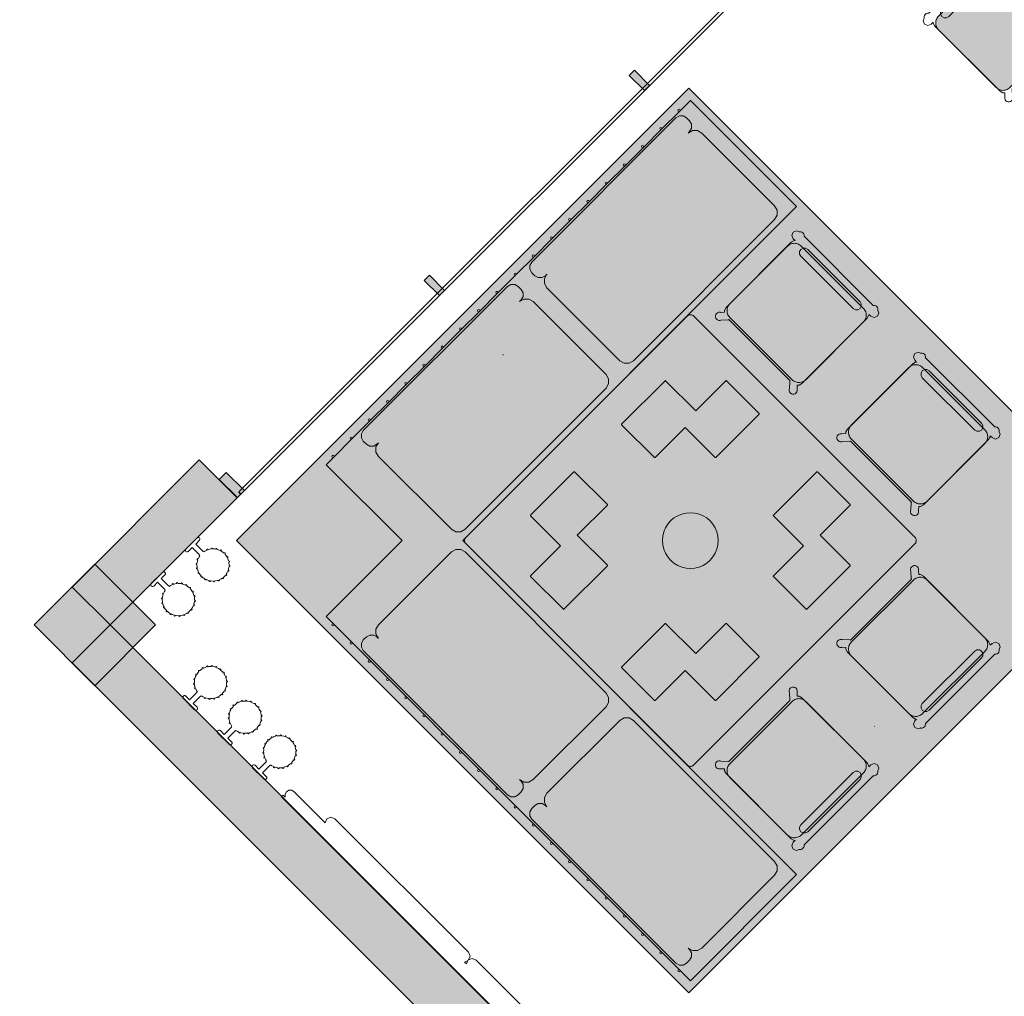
# Model space of a CAD drawing. Extents: x 2172.2 to 2210.6, y 415.3 to 458.1.
# Tile 16 of 27: x 2172.4 to 2177, y 447.8 to 452.3. Entities that reach past the tile are written whole.
import ezdxf

# ---------------------------------------------------------------- set-up
doc = ezdxf.new("R2010")
doc.units = 0
for name, color, linetype, lineweight in [('AYAA_B2_BANQUETTES', 7, 'Continuous', 18), ('AYAA_B2_CHAIRS', 7, 'Continuous', 18), ('AYAA_B2_COLUMNS', 8, 'Continuous', 30), ('AYAA_B2_FINE_DETAIL', 8, 'Continuous', 9), ('AYAA_B2_FLOOR_DECOR', 32, 'Continuous', 9), ('AYAA_B2_GLAZING', 4, 'Continuous', 13), ('AYAA_B2_TABLES', 7, 'Continuous', 18), ('AYAA_B2_WALL_DECOR', 32, 'Continuous', 13), ('AYAA_B2_WALL_LIGHTS', 32, 'Continuous', 13), ('AYAA_B2_WALLS', 7, 'Continuous', 30)]:
    doc.layers.add(name, color=color, linetype=linetype, lineweight=lineweight)

# ---------------------------------------------------------------- blocks, each defined once
blk = doc.blocks.new('AYAA_B2_ARCHITECTURE')
at = {"layer": 'AYAA_B2_COLUMNS', "true_color": 0xc2b092}
blk.add_hatch(color=256, dxfattribs=at).paths.add_polyline_path([(-17.257515, 15.798936), (-16.974674, 15.516096), (-17.257515, 15.233257), (-17.540321, 15.51613)])
at = {"layer": 'AYAA_B2_WALLS', "true_color": 0xe4e1d8}
for points in [[(-14.768146, 18.076176), (-14.744103, 18.100218), (-14.673393, 18.029507), (-14.697434, 18.005465)], [(-15.722739, 17.121582), (-15.698698, 17.145624), (-15.627987, 17.074913), (-15.652029, 17.050871)], [(-17.186804, 15.516096), (-17.363581, 15.692873), (-16.771379, 16.285074), (-16.594603, 16.108297)], [(-16.678041, 16.194565), (-16.645514, 16.227093), (-16.560661, 16.142239), (-16.593187, 16.109713)], [(-17.430969, 6.977996), (-17.607746, 7.154773), (-13.39339, 11.369129), (-17.363581, 15.33932), (-17.186804, 15.516096), (-13.039837, 11.369129)]]:
    blk.add_hatch(color=256, dxfattribs=at).paths.add_polyline_path(points)
at = {"layer": 'AYAA_B2_COLUMNS', "linetype": 'Continuous', "lineweight": -2}
blk.add_lwpolyline([(-17.257515, 15.798936), (-16.974674, 15.516096), (-17.257515, 15.233257), (-17.540321, 15.51613)], close=True, dxfattribs=at)
at = {"layer": 'AYAA_B2_GLAZING', "linetype": 'Continuous', "lineweight": -2}
blk.add_lwpolyline([(-13.837099, 18.887014), (-13.826492, 18.876408), (-16.576925, 16.125977), (-16.58753, 16.136581)], close=True, dxfattribs=at)
at = {"layer": 'AYAA_B2_WALLS', "linetype": 'Continuous', "lineweight": -2}
for points in [[(-14.768146, 18.076176), (-14.744103, 18.100218), (-14.673393, 18.029507), (-14.697434, 18.005465)], [(-15.722739, 17.121582), (-15.698698, 17.145624), (-15.627987, 17.074913), (-15.652029, 17.050871)], [(-17.186804, 15.516096), (-17.363581, 15.692873), (-16.771379, 16.285074), (-16.594603, 16.108297)], [(-16.678041, 16.194565), (-16.645514, 16.227093), (-16.560661, 16.142239), (-16.593187, 16.109713)], [(-17.430969, 6.977996), (-17.607746, 7.154773), (-13.39339, 11.369129), (-17.363581, 15.33932), (-17.186804, 15.516096), (-13.039837, 11.369129)]]:
    blk.add_lwpolyline(points, close=True, dxfattribs=at)
blk = doc.blocks.new('AYAA_B2_FLOOR_DECOR_09')
at = {"true_color": 0xe6decc}
h = blk.add_hatch(color=256, dxfattribs=at)
h.paths.add_polyline_path([(-1.495, 1.485), (1.485, 1.485), (1.485, -1.495), (-1.495, -1.495)])
h.paths.add_polyline_path([(-1.2566, 1.2168), (-1.2566, 1.1572), (-0.119686, 1.1572), (-1.281886, -0.005), (-0.119686, -1.1672), (-1.2566, -1.1672), (-1.2566, -1.2268), (-0.060086, -1.2268), (-0.005, -1.281886), (0.050086, -1.2268), (1.2466, -1.2268), (1.2466, -1.1672), (0.109686, -1.1672), (1.271886, -0.005), (0.109686, 1.1572), (1.2466, 1.1572), (1.2466, 1.2168), (0.050086, 1.2168), (-0.005, 1.271886), (-0.060086, 1.2168)], flags=0)
at = {"true_color": 0x3d3b33}
for points in [[(-0.005, 1.271886), (0.050086, 1.2168), (-0.000486, 1.2168), (-0.005, 1.221314), (-0.009514, 1.2168), (-0.060086, 1.2168)], [(-1.281886, -0.005), (-0.119686, 1.1572), (-0.069114, 1.1572), (-1.231314, -0.005), (-0.069114, -1.1672), (-0.119686, -1.1672)], [(0.109686, 1.1572), (1.271886, -0.005), (0.109686, -1.1672), (0.059114, -1.1672), (1.221314, -0.005), (0.059114, 1.1572)], [(-0.009514, -1.2268), (-0.005, -1.231314), (-0.000486, -1.2268), (0.050086, -1.2268), (-0.005, -1.281886), (-0.060086, -1.2268)]]:
    blk.add_hatch(color=256, dxfattribs=at).paths.add_polyline_path(points)
at = {"true_color": 0xa16b4f}
for points in [[(1.2466, 1.2168), (1.2466, 1.1572), (-1.2566, 1.1572), (-1.2566, 1.2168)], [(-1.2566, -1.1672), (1.2466, -1.1672), (1.2466, -1.2268), (-1.2566, -1.2268)]]:
    blk.add_hatch(color=256, dxfattribs=at).paths.add_polyline_path(points)
at = {"true_color": 0xe6decc}
for points in [[(-0.005, 1.221314), (-0.000486, 1.2168), (-0.009514, 1.2168)], [(0.297514, -0.005), (-0.005, -0.307514), (-0.307514, -0.005), (-0.005, 0.297514)], [(-0.009514, -1.2268), (-0.000486, -1.2268), (-0.005, -1.231314)]]:
    blk.add_hatch(color=256, dxfattribs=at).paths.add_polyline_path(points)
h = blk.add_hatch(color=256, dxfattribs=at)
h.paths.add_polyline_path([(0.059114, 1.1572), (1.221314, -0.005), (0.059114, -1.1672), (-0.069114, -1.1672), (-1.231314, -0.005), (-0.069114, 1.1572)])
h.paths.add_polyline_path([(-0.005, -1.013686), (1.003686, -0.005), (-0.005, 1.003686), (-1.013686, -0.005)], flags=0)
at = {"true_color": 0xa16b4f}
h = blk.add_hatch(color=256, dxfattribs=at)
h.paths.add_polyline_path([(1.003686, -0.005), (-0.005, -1.013686), (-1.013686, -0.005), (-0.005, 1.003686)])
h.paths.add_polyline_path([(-0.005, -0.963114), (0.953114, -0.005), (-0.005, 0.953114), (-0.963114, -0.005)], flags=0)
at = {"true_color": 0xe6decc}
h = blk.add_hatch(color=256, dxfattribs=at)
h.paths.add_polyline_path([(-0.005, 0.953114), (0.953114, -0.005), (-0.005, -0.963114), (-0.963114, -0.005)])
h.paths.add_polyline_path([(-0.005, -0.715686), (0.705686, -0.005), (-0.005, 0.705686), (-0.715686, -0.005)], flags=0)
at = {"true_color": 0x3d3b33}
h = blk.add_hatch(color=256, dxfattribs=at)
h.paths.add_polyline_path([(-0.005, 0.705686), (0.705686, -0.005), (-0.005, -0.715686), (-0.715686, -0.005)])
h.paths.add_polyline_path([(-0.005, -0.665114), (0.655114, -0.005), (-0.005, 0.655114), (-0.665114, -0.005)], flags=0)
at = {"true_color": 0xe6decc}
h = blk.add_hatch(color=256, dxfattribs=at)
h.paths.add_polyline_path([(-0.665114, -0.005), (-0.005, 0.655114), (0.655114, -0.005), (-0.005, -0.665114)])
h.paths.add_polyline_path([(0.348086, -0.005), (-0.005, 0.348086), (-0.358086, -0.005), (-0.005, -0.358086)], flags=0)
at = {"true_color": 0x757d5e}
h = blk.add_hatch(color=256, dxfattribs=at)
h.paths.add_polyline_path([(-0.358086, -0.005), (-0.005, 0.348086), (0.348086, -0.005), (-0.005, -0.358086)])
h.paths.add_polyline_path([(0.297514, -0.005), (-0.005, 0.297514), (-0.307514, -0.005), (-0.005, -0.307514)], flags=0)
at = {"color": 0, "linetype": 'Continuous', "lineweight": -2}
blk.add_lwpolyline([(1.485, -1.495), (-1.495, -1.495), (-1.495, 1.485), (1.485, 1.485)], close=True, dxfattribs=at)
blk = doc.blocks.new('AYAA_B2_L_CORNER_BANQUETTE')
at = {"true_color": 0xe8ddc8}
for points in [[(-0.825, 1.38), (-0.80253, 1.373988), (-0.786012, 1.357471), (-0.78, 1.335), (-0.78, 0.405), (-0.786012, 0.38253), (-0.802529, 0.366012), (-0.825, 0.36), (-1.305, 0.36), (-1.327471, 0.366012), (-1.343988, 0.38253), (-1.35, 0.405), (-1.35, 1.335), (-1.343988, 1.357471), (-1.327471, 1.373988), (-1.305, 1.38)], [(-0.825, 0.27), (-0.80253, 0.263988), (-0.786012, 0.24747), (-0.78, 0.225), (-0.78, -0.705), (-0.786012, -0.72747), (-0.802529, -0.743988), (-0.825, -0.75), (-1.305, -0.75), (-1.327471, -0.743988), (-1.343988, -0.72747), (-1.35, -0.705), (-1.35, 0.225), (-1.343988, 0.24747), (-1.327471, 0.263988), (-1.305, 0.27)], [(-0.72747, -0.786012), (-0.705, -0.78), (0.225, -0.78), (0.24747, -0.786012), (0.263988, -0.80253), (0.27, -0.825), (0.27, -1.305), (0.263988, -1.327471), (0.24747, -1.343988), (0.225, -1.35), (-0.705, -1.35), (-0.72747, -1.343988), (-0.743988, -1.327471), (-0.75, -1.305), (-0.75, -0.825), (-0.743988, -0.802529)], [(0.405, -0.78), (1.335, -0.78), (1.357471, -0.786012), (1.373988, -0.80253), (1.38, -0.825), (1.38, -1.305), (1.373988, -1.327471), (1.357471, -1.343988), (1.335, -1.35), (0.405, -1.35), (0.38253, -1.343988), (0.366012, -1.327471), (0.36, -1.305), (0.36, -0.825), (0.366012, -0.802529), (0.38253, -0.786012)]]:
    blk.add_hatch(color=256, dxfattribs=at).paths.add_polyline_path(points)
at = {"color": 0, "linetype": 'Continuous', "lineweight": -2}
for points in [[(-1.45, -0.9), (-1.45, -0.75), (-1.45, -0.66), (-1.45, -0.54), (-1.45, -0.42), (-1.45, -0.3), (-1.45, -0.18), (-1.45, -0.06), (-1.45, 0.06), (-1.45, 0.18), (-1.45, 0.3), (-1.45, 0.42), (-1.45, 0.54), (-1.45, 0.66), (-1.45, 0.78), (-1.45, 0.9), (-1.45, 1.02), (-1.45, 1.14), (-1.45, 1.26), (-1.45, 1.38), (-1.45, 1.45), (-0.75, 1.45), (-0.75, -0.75), (1.45, -0.75), (1.45, -1.45), (1.435, -1.45), (1.38, -1.45), (1.26, -1.45), (1.14, -1.45), (1.02, -1.45), (0.9, -1.45), (0.78, -1.45), (0.66, -1.45), (0.54, -1.45), (0.42, -1.45), (0.3, -1.45), (0.18, -1.45), (0.06, -1.45), (-0.06, -1.45), (-0.18, -1.45), (-0.3, -1.45), (-0.42, -1.45), (-0.54, -1.45), (-0.66, -1.45), (-0.75, -1.45), (-0.78, -1.45), (-0.9, -1.45), (-0.95, -1.45), (-0.95, -0.95), (-1.45, -0.95), (-1.45, -0.935)], [(-1.45, 1.38), (-1.451465, 1.376464), (-1.455, 1.375), (-1.458536, 1.376464), (-1.46, 1.38), (-1.458536, 1.383536), (-1.455, 1.385), (-1.451465, 1.383536)], [(-1.44, 1.345), (-1.435324, 1.362477), (-1.422477, 1.375324), (-1.405, 1.38), (-1.385, 1.38), (-1.367523, 1.375324), (-1.354676, 1.362477), (-1.35, 1.345), (-1.35, 1.335), (-1.343988, 1.357471), (-1.327471, 1.373988), (-1.305, 1.38), (-0.825, 1.38), (-0.80253, 1.373988), (-0.786012, 1.357471), (-0.78, 1.335), (-0.78, 0.405), (-0.786012, 0.38253), (-0.802529, 0.366012), (-0.825, 0.36), (-1.305, 0.36), (-1.327471, 0.366012), (-1.343988, 0.38253), (-1.35, 0.405), (-1.35, 0.395), (-1.354676, 0.377523), (-1.367523, 0.364676), (-1.385, 0.36), (-1.405, 0.36), (-1.422477, 0.364676), (-1.435324, 0.377523), (-1.44, 0.395)], [(-1.45, 1.26), (-1.451465, 1.256464), (-1.455, 1.255), (-1.458536, 1.256464), (-1.46, 1.26), (-1.458536, 1.263535), (-1.455, 1.265), (-1.451465, 1.263535)], [(-1.45, 1.14), (-1.451465, 1.136464), (-1.455, 1.135), (-1.458536, 1.136464), (-1.46, 1.14), (-1.458536, 1.143535), (-1.455, 1.145), (-1.451465, 1.143535)], [(-1.45, 1.02), (-1.451465, 1.016464), (-1.455, 1.015), (-1.458536, 1.016464), (-1.46, 1.02), (-1.458536, 1.023535), (-1.455, 1.025), (-1.451465, 1.023535)], [(-1.45, 0.9), (-1.451465, 0.896464), (-1.455, 0.895), (-1.458536, 0.896464), (-1.46, 0.9), (-1.458536, 0.903535), (-1.455, 0.905), (-1.451465, 0.903535)], [(-1.45, 0.78), (-1.451465, 0.776464), (-1.455, 0.775), (-1.458536, 0.776464), (-1.46, 0.78), (-1.458536, 0.783535), (-1.455, 0.785), (-1.451465, 0.783535)], [(-1.45, 0.66), (-1.451465, 0.656465), (-1.455, 0.655), (-1.458536, 0.656465), (-1.46, 0.66), (-1.458536, 0.663536), (-1.455, 0.665), (-1.451465, 0.663536)], [(-1.45, 0.54), (-1.451465, 0.536465), (-1.455, 0.535), (-1.458536, 0.536465), (-1.46, 0.54), (-1.458536, 0.543536), (-1.455, 0.545), (-1.451465, 0.543536)], [(-1.45, 0.42), (-1.451465, 0.416464), (-1.455, 0.415), (-1.458536, 0.416464), (-1.46, 0.42), (-1.458536, 0.423536), (-1.455, 0.425), (-1.451465, 0.423536)], [(-1.45, 0.3), (-1.451465, 0.296464), (-1.455, 0.295), (-1.458536, 0.296464), (-1.46, 0.3), (-1.458536, 0.303536), (-1.455, 0.305), (-1.451465, 0.303536)], [(-1.367523, 0.265324), (-1.354676, 0.252477), (-1.35, 0.235), (-1.35, 0.225), (-1.343988, 0.24747), (-1.327471, 0.263988), (-1.305, 0.27), (-0.825, 0.27), (-0.80253, 0.263988), (-0.786012, 0.24747), (-0.78, 0.225), (-0.78, -0.705), (-0.786012, -0.72747), (-0.802529, -0.743988), (-0.825, -0.75), (-1.305, -0.75), (-1.327471, -0.743988), (-1.343988, -0.72747), (-1.35, -0.705), (-1.35, -0.715), (-1.354676, -0.732477), (-1.367523, -0.745324), (-1.385, -0.75), (-1.405, -0.75), (-1.422477, -0.745324), (-1.435324, -0.732477), (-1.44, -0.715), (-1.44, 0.235), (-1.435324, 0.252477), (-1.422477, 0.265324), (-1.405, 0.27), (-1.385, 0.27)], [(-1.45, 0.18), (-1.451465, 0.176464), (-1.455, 0.175), (-1.458536, 0.176464), (-1.46, 0.18), (-1.458536, 0.183536), (-1.455, 0.185), (-1.451465, 0.183536)], [(-1.45, 0.06), (-1.451465, 0.056464), (-1.455, 0.055), (-1.458536, 0.056464), (-1.46, 0.06), (-1.458536, 0.063536), (-1.455, 0.065), (-1.451465, 0.063536)], [(-1.45, -0.06), (-1.451465, -0.063536), (-1.455, -0.065), (-1.458536, -0.063536), (-1.46, -0.06), (-1.458536, -0.056464), (-1.455, -0.055), (-1.451465, -0.056464)], [(-1.45, -0.18), (-1.451465, -0.183536), (-1.455, -0.185), (-1.458536, -0.183536), (-1.46, -0.18), (-1.458536, -0.176464), (-1.455, -0.175), (-1.451465, -0.176464)], [(-1.45, -0.3), (-1.451465, -0.303536), (-1.455, -0.305), (-1.458536, -0.303536), (-1.46, -0.3), (-1.458536, -0.296464), (-1.455, -0.295), (-1.451465, -0.296464)], [(-1.45, -0.42), (-1.451465, -0.423536), (-1.455, -0.425), (-1.458536, -0.423536), (-1.46, -0.42), (-1.458536, -0.416464), (-1.455, -0.415), (-1.451465, -0.416464)], [(-1.45, -0.54), (-1.451465, -0.543536), (-1.455, -0.545), (-1.458536, -0.543536), (-1.46, -0.54), (-1.458536, -0.536465), (-1.455, -0.535), (-1.451465, -0.536465)], [(-1.45, -0.66), (-1.451465, -0.663536), (-1.455, -0.665), (-1.458536, -0.663536), (-1.46, -0.66), (-1.458536, -0.656465), (-1.455, -0.655), (-1.451465, -0.656465)], [(-1.458536, -0.783535), (-1.46, -0.78), (-1.458536, -0.776464), (-1.455, -0.775), (-1.451465, -0.776464), (-1.45, -0.78), (-1.451465, -0.783535), (-1.455, -0.785)], [(-0.745324, -1.367523), (-0.732477, -1.354676), (-0.715, -1.35), (-0.705, -1.35), (-0.72747, -1.343988), (-0.743988, -1.327471), (-0.75, -1.305), (-0.75, -0.825), (-0.743988, -0.802529), (-0.72747, -0.786012), (-0.705, -0.78), (0.225, -0.78), (0.24747, -0.786012), (0.263988, -0.80253), (0.27, -0.825), (0.27, -1.305), (0.263988, -1.327471), (0.24747, -1.343988), (0.225, -1.35), (0.235, -1.35), (0.252477, -1.354676), (0.265324, -1.367523), (0.27, -1.385), (0.27, -1.405), (0.265324, -1.422477), (0.252477, -1.435324), (0.235, -1.44), (-0.715, -1.44), (-0.732477, -1.435324), (-0.745324, -1.422477), (-0.75, -1.405), (-0.75, -1.385)], [(0.377523, -1.354676), (0.395, -1.35), (0.405, -1.35), (0.38253, -1.343988), (0.366012, -1.327471), (0.36, -1.305), (0.36, -0.825), (0.366012, -0.802529), (0.38253, -0.786012), (0.405, -0.78), (1.335, -0.78), (1.357471, -0.786012), (1.373988, -0.80253), (1.38, -0.825), (1.38, -1.305), (1.373988, -1.327471), (1.357471, -1.343988), (1.335, -1.35), (1.345, -1.35), (1.362477, -1.354676), (1.375324, -1.367523), (1.38, -1.385), (1.38, -1.405), (1.375324, -1.422477), (1.362477, -1.435324), (1.345, -1.44), (0.395, -1.44), (0.377523, -1.435324), (0.364676, -1.422477), (0.36, -1.405), (0.36, -1.385), (0.364676, -1.367523)], [(-1.45, -0.9), (-1.451465, -0.903535), (-1.455, -0.905), (-1.458536, -0.903535), (-1.46, -0.9), (-1.458536, -0.896464), (-1.455, -0.895), (-1.451465, -0.896464)], [(-0.9, -1.45), (-0.896464, -1.451465), (-0.895, -1.455), (-0.896464, -1.458536), (-0.9, -1.46), (-0.903535, -1.458536), (-0.905, -1.455), (-0.903535, -1.451465)], [(-0.78, -1.45), (-0.776464, -1.451465), (-0.775, -1.455), (-0.776464, -1.458536), (-0.78, -1.46), (-0.783535, -1.458536), (-0.785, -1.455), (-0.783535, -1.451465)], [(-0.66, -1.45), (-0.656465, -1.451465), (-0.655, -1.455), (-0.656465, -1.458536), (-0.66, -1.46), (-0.663536, -1.458536), (-0.665, -1.455), (-0.663536, -1.451465)], [(-0.54, -1.45), (-0.536465, -1.451465), (-0.535, -1.455), (-0.536465, -1.458536), (-0.54, -1.46), (-0.543536, -1.458536), (-0.545, -1.455), (-0.543536, -1.451465)], [(-0.42, -1.45), (-0.416464, -1.451465), (-0.415, -1.455), (-0.416464, -1.458536), (-0.42, -1.46), (-0.423536, -1.458536), (-0.425, -1.455), (-0.423536, -1.451465)], [(-0.3, -1.45), (-0.296464, -1.451465), (-0.295, -1.455), (-0.296464, -1.458536), (-0.3, -1.46), (-0.303536, -1.458536), (-0.305, -1.455), (-0.303536, -1.451465)], [(-0.18, -1.45), (-0.176464, -1.451465), (-0.175, -1.455), (-0.176464, -1.458536), (-0.18, -1.46), (-0.183536, -1.458536), (-0.185, -1.455), (-0.183536, -1.451465)], [(-0.06, -1.45), (-0.056464, -1.451465), (-0.055, -1.455), (-0.056464, -1.458536), (-0.06, -1.46), (-0.063536, -1.458536), (-0.065, -1.455), (-0.063536, -1.451465)], [(0.06, -1.45), (0.063536, -1.451465), (0.065, -1.455), (0.063536, -1.458536), (0.06, -1.46), (0.056464, -1.458536), (0.055, -1.455), (0.056464, -1.451465)], [(0.18, -1.45), (0.183536, -1.451465), (0.185, -1.455), (0.183536, -1.458536), (0.18, -1.46), (0.176464, -1.458536), (0.175, -1.455), (0.176464, -1.451465)], [(0.3, -1.45), (0.303536, -1.451465), (0.305, -1.455), (0.303536, -1.458536), (0.3, -1.46), (0.296464, -1.458536), (0.295, -1.455), (0.296464, -1.451465)], [(0.42, -1.45), (0.423536, -1.451465), (0.425, -1.455), (0.423536, -1.458536), (0.42, -1.46), (0.416464, -1.458536), (0.415, -1.455), (0.416464, -1.451465)], [(0.54, -1.45), (0.543536, -1.451465), (0.545, -1.455), (0.543536, -1.458536), (0.54, -1.46), (0.536465, -1.458536), (0.535, -1.455), (0.536465, -1.451465)], [(0.66, -1.45), (0.663536, -1.451465), (0.665, -1.455), (0.663536, -1.458536), (0.66, -1.46), (0.656465, -1.458536), (0.655, -1.455), (0.656465, -1.451465)], [(0.78, -1.45), (0.783535, -1.451465), (0.785, -1.455), (0.783535, -1.458536), (0.78, -1.46), (0.776464, -1.458536), (0.775, -1.455), (0.776464, -1.451465)], [(0.9, -1.45), (0.903535, -1.451465), (0.905, -1.455), (0.903535, -1.458536), (0.9, -1.46), (0.896464, -1.458536), (0.895, -1.455), (0.896464, -1.451465)], [(1.02, -1.45), (1.023535, -1.451465), (1.025, -1.455), (1.023535, -1.458536), (1.02, -1.46), (1.016464, -1.458536), (1.015, -1.455), (1.016464, -1.451465)], [(1.14, -1.45), (1.143535, -1.451465), (1.145, -1.455), (1.143535, -1.458536), (1.14, -1.46), (1.136464, -1.458536), (1.135, -1.455), (1.136464, -1.451465)], [(1.26, -1.45), (1.263535, -1.451465), (1.265, -1.455), (1.263535, -1.458536), (1.26, -1.46), (1.256464, -1.458536), (1.255, -1.455), (1.256464, -1.451465)], [(1.38, -1.45), (1.383536, -1.451465), (1.385, -1.455), (1.383536, -1.458536), (1.38, -1.46), (1.376464, -1.458536), (1.375, -1.455), (1.376464, -1.451465)]]:
    blk.add_lwpolyline(points, close=True, dxfattribs=at)
blk = doc.blocks.new('AYAA_B2_L_CORNER_TABLE')
at = {"true_color": 0xefe8d6}
blk.add_hatch(color=256, dxfattribs=at).paths.add_polyline_path([(-0.744142, -0.744142), (-0.745867, -0.742175), (-0.747321, -0.74), (-0.748478, -0.737654), (-0.749319, -0.735176), (-0.749829, -0.732611), (-0.75, -0.73), (-0.75, 0.73), (-0.749829, 0.732611), (-0.749319, 0.735176), (-0.748478, 0.737654), (-0.747321, 0.74), (-0.745867, 0.742175), (-0.744142, 0.744142), (-0.742175, 0.745867), (-0.74, 0.747321), (-0.737654, 0.748478), (-0.735176, 0.749319), (-0.732611, 0.749829), (-0.73, 0.75), (0.73, 0.75), (0.732611, 0.749829), (0.735176, 0.749319), (0.737654, 0.748478), (0.74, 0.747321), (0.742175, 0.745867), (0.744142, 0.744142), (0.745867, 0.742175), (0.747321, 0.74), (0.748478, 0.737654), (0.749319, 0.735176), (0.749829, 0.732611), (0.75, 0.73), (0.75, -0.73), (0.749829, -0.732611), (0.749319, -0.735176), (0.748478, -0.737654), (0.747321, -0.74), (0.745867, -0.742175), (0.744142, -0.744142), (0.742175, -0.745867), (0.74, -0.747321), (0.737654, -0.748478), (0.735176, -0.749319), (0.732611, -0.749829), (0.73, -0.75), (-0.73, -0.75), (-0.732611, -0.749829), (-0.735176, -0.749319), (-0.737654, -0.748478), (-0.74, -0.747321), (-0.742175, -0.745867)])
at = {"color": 0, "linetype": 'Continuous', "lineweight": -2}
blk.add_lwpolyline([(-0.75, 0.73), (-0.749829, 0.732611), (-0.749319, 0.735176), (-0.748478, 0.737654), (-0.747321, 0.74), (-0.745867, 0.742175), (-0.744142, 0.744142), (-0.742175, 0.745867), (-0.74, 0.747321), (-0.737654, 0.748478), (-0.735176, 0.749319), (-0.732611, 0.749829), (-0.73, 0.75), (0.73, 0.75), (0.732611, 0.749829), (0.735176, 0.749319), (0.737654, 0.748478), (0.74, 0.747321), (0.742175, 0.745867), (0.744142, 0.744142), (0.745867, 0.742175), (0.747321, 0.74), (0.748478, 0.737654), (0.749319, 0.735176), (0.749829, 0.732611), (0.75, 0.73), (0.75, -0.73), (0.749829, -0.732611), (0.749319, -0.735176), (0.748478, -0.737654), (0.747321, -0.74), (0.745867, -0.742175), (0.744142, -0.744142), (0.742175, -0.745867), (0.74, -0.747321), (0.737654, -0.748478), (0.735176, -0.749319), (0.732611, -0.749829), (0.73, -0.75), (-0.73, -0.75), (-0.732611, -0.749829), (-0.735176, -0.749319), (-0.737654, -0.748478), (-0.74, -0.747321), (-0.742175, -0.745867), (-0.744142, -0.744142), (-0.745867, -0.742175), (-0.747321, -0.74), (-0.748478, -0.737654), (-0.749319, -0.735176), (-0.749829, -0.732611), (-0.75, -0.73)], close=True, dxfattribs=at)
at = {"layer": 'AYAA_B2_FINE_DETAIL', "linetype": 'Continuous', "lineweight": -2}
for points in [[(-0.643, 0.41), (-0.445, 0.41), (-0.445, 0.608), (-0.444733, 0.608999), (-0.443999, 0.609733), (-0.443, 0.61), (-0.157, 0.61), (-0.156001, 0.609733), (-0.155267, 0.608999), (-0.155, 0.608), (-0.155, 0.392), (-0.155267, 0.391001), (-0.156001, 0.390267), (-0.157, 0.39), (-0.355, 0.39), (-0.355, 0.192), (-0.355267, 0.191001), (-0.356001, 0.190267), (-0.357, 0.19), (-0.643, 0.19), (-0.643999, 0.190267), (-0.644733, 0.191001), (-0.645, 0.192), (-0.645, 0.408), (-0.644733, 0.408999), (-0.643999, 0.409733)], [(0.443, 0.61), (0.443999, 0.609733), (0.444733, 0.608999), (0.445, 0.608), (0.445, 0.41), (0.643, 0.41), (0.643999, 0.409733), (0.644733, 0.408999), (0.645, 0.408), (0.645, 0.192), (0.644733, 0.191001), (0.643999, 0.190267), (0.643, 0.19), (0.357, 0.19), (0.356001, 0.190267), (0.355267, 0.191001), (0.355, 0.192), (0.355, 0.39), (0.157, 0.39), (0.156001, 0.390267), (0.155267, 0.391001), (0.155, 0.392), (0.155, 0.608), (0.155267, 0.608999), (0.156001, 0.609733), (0.157, 0.61)], [(-0.123637, 0.040172), (-0.115831, 0.059019), (-0.105172, 0.076412), (-0.091924, 0.091924), (-0.076412, 0.105172), (-0.059019, 0.115831), (-0.040172, 0.123637), (-0.020336, 0.128399), (0, 0.13), (0.020336, 0.128399), (0.040172, 0.123637), (0.059019, 0.115831), (0.076412, 0.105172), (0.091924, 0.091924), (0.105172, 0.076412), (0.115831, 0.059019), (0.123637, 0.040172), (0.128399, 0.020336), (0.13, 0), (0.128399, -0.020336), (0.123637, -0.040172), (0.115831, -0.059019), (0.105172, -0.076412), (0.091924, -0.091924), (0.076412, -0.105172), (0.059019, -0.115831), (0.040172, -0.123637), (0.020336, -0.128399), (0, -0.13), (-0.020336, -0.128399), (-0.040172, -0.123637), (-0.059019, -0.115831), (-0.076412, -0.105172), (-0.091924, -0.091924), (-0.105172, -0.076412), (-0.115831, -0.059019), (-0.123637, -0.040172), (-0.128399, -0.020336), (-0.13, 0), (-0.128399, 0.020336)], [(-0.356001, -0.190267), (-0.355267, -0.191001), (-0.355, -0.192), (-0.355, -0.39), (-0.157, -0.39), (-0.156001, -0.390267), (-0.155267, -0.391001), (-0.155, -0.392), (-0.155, -0.608), (-0.155267, -0.608999), (-0.156001, -0.609733), (-0.157, -0.61), (-0.443, -0.61), (-0.443999, -0.609733), (-0.444733, -0.608999), (-0.445, -0.608), (-0.445, -0.41), (-0.643, -0.41), (-0.643999, -0.409733), (-0.644733, -0.408999), (-0.645, -0.408), (-0.645, -0.192), (-0.644733, -0.191001), (-0.643999, -0.190267), (-0.643, -0.19), (-0.357, -0.19)], [(0.155267, -0.391001), (0.156001, -0.390267), (0.157, -0.39), (0.355, -0.39), (0.355, -0.192), (0.355267, -0.191001), (0.356001, -0.190267), (0.357, -0.19), (0.643, -0.19), (0.643999, -0.190267), (0.644733, -0.191001), (0.645, -0.192), (0.645, -0.408), (0.644733, -0.408999), (0.643999, -0.409733), (0.643, -0.41), (0.445, -0.41), (0.445, -0.608), (0.444733, -0.608999), (0.443999, -0.609733), (0.443, -0.61), (0.157, -0.61), (0.156001, -0.609733), (0.155267, -0.608999), (0.155, -0.608), (0.155, -0.392)]]:
    blk.add_lwpolyline(points, close=True, dxfattribs=at)
blk = doc.blocks.new('AYAA_B2_CHAIR_IVORY')
at = {"true_color": 0xeee6d3}
blk.add_hatch(color=256, dxfattribs=at).paths.add_polyline_path([(-0.247475, -0.204863), (-0.248872, -0.200013), (-0.249717, -0.195038), (-0.25, -0.19), (-0.25, 0.19), (-0.249717, 0.195038), (-0.248872, 0.200013), (-0.247475, 0.204863), (-0.245544, 0.209525), (-0.243103, 0.213941), (-0.240182, 0.218057), (-0.23682, 0.22182), (-0.233057, 0.225182), (-0.228941, 0.228103), (-0.224525, 0.230544), (-0.219863, 0.232475), (-0.215013, 0.233872), (-0.210038, 0.234717), (-0.205, 0.235), (0.205, 0.235), (0.210038, 0.234717), (0.215013, 0.233872), (0.219863, 0.232475), (0.224525, 0.230544), (0.228941, 0.228103), (0.233057, 0.225182), (0.23682, 0.22182), (0.240182, 0.218057), (0.243103, 0.213941), (0.245544, 0.209525), (0.247475, 0.204863), (0.248872, 0.200013), (0.249717, 0.195038), (0.25, 0.19), (0.25, -0.19), (0.249717, -0.195038), (0.248872, -0.200013), (0.247475, -0.204863), (0.245544, -0.209525), (0.243103, -0.213941), (0.240182, -0.218057), (0.23682, -0.22182), (0.233057, -0.225182), (0.228941, -0.228103), (0.224525, -0.230544), (0.219863, -0.232475), (0.215013, -0.233872), (0.210038, -0.234717), (0.205, -0.235), (-0.205, -0.235), (-0.210038, -0.234717), (-0.215013, -0.233872), (-0.219863, -0.232475), (-0.224525, -0.230544), (-0.228941, -0.228103), (-0.233057, -0.225182), (-0.23682, -0.22182), (-0.240182, -0.218057), (-0.243103, -0.213941), (-0.245544, -0.209525)])
at = {"color": 0, "linetype": 'Continuous', "lineweight": -2}
for points in [[(-0.255, -0.233), (-0.242972, -0.233), (-0.245992, -0.22998), (-0.25, -0.215), (-0.25, 0.215), (-0.245992, 0.22998), (-0.240149, 0.235823), (-0.252556, 0.249383), (-0.254118, 0.250179), (-0.258321, 0.254382), (-0.26102, 0.259679), (-0.26195, 0.26555), (-0.26102, 0.271421), (-0.258321, 0.276718), (-0.254118, 0.280921), (-0.248821, 0.28362), (-0.24295, 0.28455), (-0.237079, 0.28362), (-0.231782, 0.280921), (-0.227579, 0.276718), (-0.22608, 0.273776), (-0.20172, 0.24715), (-0.200943, 0.245), (0.200943, 0.245), (0.20172, 0.24715), (0.22608, 0.273776), (0.227579, 0.276718), (0.231782, 0.280921), (0.237079, 0.28362), (0.24295, 0.28455), (0.248821, 0.28362), (0.254118, 0.280921), (0.258321, 0.276718), (0.26102, 0.271421), (0.26195, 0.26555), (0.26102, 0.259679), (0.258321, 0.254382), (0.254118, 0.250179), (0.252556, 0.249383), (0.240149, 0.235823), (0.245992, 0.22998), (0.25, 0.215), (0.25, -0.215), (0.245992, -0.22998), (0.242972, -0.233), (0.255, -0.233), (0.270556, -0.239444), (0.277, -0.255), (0.270556, -0.270556), (0.259027, -0.275332), (0.258321, -0.276718), (0.254118, -0.280921), (0.248821, -0.28362), (0.24295, -0.28455), (0.237079, -0.28362), (0.231782, -0.280921), (0.227861, -0.277), (-0.227861, -0.277), (-0.231782, -0.280921), (-0.237079, -0.28362), (-0.24295, -0.28455), (-0.248821, -0.28362), (-0.254118, -0.280921), (-0.258321, -0.276718), (-0.259027, -0.275332), (-0.270556, -0.270556), (-0.277, -0.255), (-0.270556, -0.239444)], [(-0.247475, -0.204863), (-0.248872, -0.200013), (-0.249717, -0.195038), (-0.25, -0.19), (-0.25, 0.19), (-0.249717, 0.195038), (-0.248872, 0.200013), (-0.247475, 0.204863), (-0.245544, 0.209525), (-0.243103, 0.213941), (-0.240182, 0.218057), (-0.23682, 0.22182), (-0.233057, 0.225182), (-0.228941, 0.228103), (-0.224525, 0.230544), (-0.219863, 0.232475), (-0.215013, 0.233872), (-0.210038, 0.234717), (-0.205, 0.235), (0.205, 0.235), (0.210038, 0.234717), (0.215013, 0.233872), (0.219863, 0.232475), (0.224525, 0.230544), (0.228941, 0.228103), (0.233057, 0.225182), (0.23682, 0.22182), (0.240182, 0.218057), (0.243103, 0.213941), (0.245544, 0.209525), (0.247475, 0.204863), (0.248872, 0.200013), (0.249717, 0.195038), (0.25, 0.19), (0.25, -0.19), (0.249717, -0.195038), (0.248872, -0.200013), (0.247475, -0.204863), (0.245544, -0.209525), (0.243103, -0.213941), (0.240182, -0.218057), (0.23682, -0.22182), (0.233057, -0.225182), (0.228941, -0.228103), (0.224525, -0.230544), (0.219863, -0.232475), (0.215013, -0.233872), (0.210038, -0.234717), (0.205, -0.235), (-0.205, -0.235), (-0.210038, -0.234717), (-0.215013, -0.233872), (-0.219863, -0.232475), (-0.224525, -0.230544), (-0.228941, -0.228103), (-0.233057, -0.225182), (-0.23682, -0.22182), (-0.240182, -0.218057), (-0.243103, -0.213941), (-0.245544, -0.209525)], [(-0.183735, -0.203506), (-0.1725, -0.2005), (0.1725, -0.2005), (0.183735, -0.203506), (0.191994, -0.211765), (0.195, -0.223), (0.191994, -0.234235), (0.183735, -0.242494), (0.1725, -0.2455), (-0.1725, -0.2455), (-0.183735, -0.242494), (-0.191994, -0.234235), (-0.195, -0.223), (-0.191994, -0.211765)]]:
    blk.add_lwpolyline(points, close=True, dxfattribs=at)
blk = doc.blocks.new('AYAA_B2_UNIQUE_WALL_COMPOSITION_04')
at = {"color": 0, "linetype": 'Continuous', "lineweight": -2}
for points in [[(-0.256819, -0.092), (-0.77771, -0.092), (-0.796802, -0.084092), (-0.80471, -0.065), (-0.797254, -0.047), (-0.897507, -0.047), (-0.90999, -0.04366), (-0.919167, -0.034484), (-0.922507, -0.022), (-0.919167, -0.009516), (-0.90999, -0.00034), (-0.908719, 0), (-0.922507, 0), (-0.922507, 0.011), (0.922507, 0.011), (0.922507, 0), (0.908719, 0), (0.90999, -0.00034), (0.919167, -0.009516), (0.922507, -0.022), (0.919167, -0.034484), (0.90999, -0.04366), (0.897507, -0.047), (0.6931, -0.047), (0.700542, -0.065), (0.692648, -0.084092), (0.673591, -0.092), (-0.205073, -0.092), (-0.224165, -0.084092), (-0.23097, -0.067663), (-0.237763, -0.084092)], [(-0.224617, -0.047), (-0.237311, -0.047), (-0.23097, -0.062337)]]:
    blk.add_lwpolyline(points, close=True, dxfattribs=at)
blk = doc.blocks.new('AYAA_B2_SCONCE')
at = {"color": 0, "linetype": 'Continuous', "lineweight": -2}
blk.add_lwpolyline([(-0.066057, -0.178967), (-0.064423, -0.178291), (-0.064952, -0.1775), (-0.069291, -0.168701), (-0.071015, -0.163622), (-0.072921, -0.164412), (-0.075043, -0.163533), (-0.075921, -0.161412), (-0.075043, -0.15929), (-0.072921, -0.158412), (-0.072618, -0.158538), (-0.074358, -0.149789), (-0.074835, -0.142517), (-0.076, -0.143), (-0.078121, -0.142121), (-0.079, -0.14), (-0.078121, -0.137879), (-0.076, -0.137), (-0.074835, -0.137483), (-0.074358, -0.130211), (-0.072618, -0.121462), (-0.072921, -0.121588), (-0.075043, -0.12071), (-0.075921, -0.118588), (-0.075043, -0.116467), (-0.072921, -0.115588), (-0.071015, -0.116378), (-0.069291, -0.111299), (-0.064952, -0.1025), (-0.064423, -0.101709), (-0.066057, -0.101033), (-0.066935, -0.098911), (-0.066057, -0.09679), (-0.063935, -0.095911), (-0.061814, -0.09679), (-0.061555, -0.097416), (-0.059501, -0.094343), (-0.053033, -0.086967), (-0.050898, -0.085095), (-0.051891, -0.084684), (-0.052769, -0.082563), (-0.051891, -0.080442), (-0.049769, -0.079563), (-0.047648, -0.080442), (-0.0471, -0.081764), (-0.045657, -0.080499), (-0.0375, -0.075048), (-0.033493, -0.073072), (-0.033693, -0.072989), (-0.034572, -0.070868), (-0.033693, -0.068747), (-0.031572, -0.067868), (-0.02945, -0.068747), (-0.028646, -0.07069), (-0.019411, -0.067556), (-0.013177, -0.066316), (-0.013816, -0.064774), (-0.012937, -0.062652), (-0.012, -0.062264), (-0.012, -0.014), (-0.037, -0.014), (-0.040995, -0.012931), (-0.043931, -0.009995), (-0.045, -0.006), (-0.043931, -0.002005), (-0.040995, 0.000931), (-0.037, 0.002), (0.037, 0.002), (0.040995, 0.000931), (0.043931, -0.002005), (0.045, -0.006), (0.043931, -0.009995), (0.040995, -0.012931), (0.037, -0.014), (0.012, -0.014), (0.012, -0.062264), (0.012937, -0.062652), (0.013816, -0.064774), (0.013177, -0.066316), (0.019411, -0.067556), (0.028646, -0.07069), (0.02945, -0.068747), (0.031572, -0.067868), (0.033693, -0.068747), (0.034572, -0.070868), (0.033693, -0.072989), (0.033493, -0.073072), (0.0375, -0.075048), (0.045657, -0.080499), (0.0471, -0.081764), (0.047648, -0.080442), (0.049769, -0.079563), (0.051891, -0.080442), (0.052769, -0.082563), (0.051891, -0.084684), (0.050898, -0.085095), (0.053033, -0.086967), (0.059501, -0.094343), (0.061555, -0.097416), (0.061814, -0.09679), (0.063935, -0.095911), (0.066057, -0.09679), (0.066935, -0.098911), (0.066057, -0.101033), (0.064423, -0.101709), (0.064952, -0.1025), (0.069291, -0.111299), (0.071015, -0.116378), (0.072921, -0.115588), (0.075043, -0.116467), (0.075921, -0.118588), (0.075043, -0.12071), (0.072921, -0.121588), (0.072618, -0.121462), (0.074358, -0.130211), (0.074835, -0.137483), (0.076, -0.137), (0.078121, -0.137879), (0.079, -0.14), (0.078121, -0.142121), (0.076, -0.143), (0.074835, -0.142517), (0.074358, -0.149789), (0.072618, -0.158538), (0.072921, -0.158412), (0.075043, -0.15929), (0.075921, -0.161412), (0.075043, -0.163533), (0.072921, -0.164412), (0.071015, -0.163622), (0.069291, -0.168701), (0.064952, -0.1775), (0.064423, -0.178291), (0.066057, -0.178967), (0.066935, -0.181089), (0.066057, -0.18321), (0.063935, -0.184089), (0.061814, -0.18321), (0.061555, -0.182584), (0.059501, -0.185657), (0.053033, -0.193033), (0.050898, -0.194905), (0.051891, -0.195316), (0.052769, -0.197437), (0.051891, -0.199558), (0.049769, -0.200437), (0.047648, -0.199558), (0.0471, -0.198236), (0.045657, -0.199501), (0.0375, -0.204952), (0.033493, -0.206928), (0.033693, -0.207011), (0.034572, -0.209132), (0.033693, -0.211253), (0.031572, -0.212132), (0.02945, -0.211253), (0.028646, -0.20931), (0.019411, -0.212444), (0.013177, -0.213684), (0.013816, -0.215226), (0.012937, -0.217348), (0.010816, -0.218226), (0.008695, -0.217348), (0.007816, -0.215226), (0.008131, -0.214467), (0, -0.215), (-0.008131, -0.214467), (-0.007816, -0.215226), (-0.008695, -0.217348), (-0.010816, -0.218226), (-0.012937, -0.217348), (-0.013816, -0.215226), (-0.013177, -0.213684), (-0.019411, -0.212444), (-0.028646, -0.20931), (-0.02945, -0.211253), (-0.031572, -0.212132), (-0.033693, -0.211253), (-0.034572, -0.209132), (-0.033693, -0.207011), (-0.033493, -0.206928), (-0.0375, -0.204952), (-0.045657, -0.199501), (-0.0471, -0.198236), (-0.047648, -0.199558), (-0.049769, -0.200437), (-0.051891, -0.199558), (-0.052769, -0.197437), (-0.051891, -0.195316), (-0.050898, -0.194905), (-0.053033, -0.193033), (-0.059501, -0.185657), (-0.061555, -0.182584), (-0.061814, -0.18321), (-0.063935, -0.184089), (-0.066057, -0.18321), (-0.066935, -0.181089)], close=True, dxfattribs=at)

msp = doc.modelspace()

# ---------------------------------------------------------------- block references
at = {"layer": 'AYAA_B2_BANQUETTES', "linetype": 'Continuous', "xscale": 0.9999999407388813, "yscale": -0.9999999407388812, "rotation": 44.99999758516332}
msp.add_blockref('AYAA_B2_L_CORNER_BANQUETTE', (2175.517, 449.9094), dxfattribs=at)
at = {"layer": 'AYAA_B2_CHAIRS', "linetype": 'Continuous'}
for p, xscale, yscale, rotation in [((2176.9843, 452.3312), 0.9999999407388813, -0.9999999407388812, 44.99999758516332), ((2176.012, 450.9701), 0.9999999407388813, -0.9999999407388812, -44.99999758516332), ((2176.5777, 450.4044), 0.9999999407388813, -0.9999999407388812, -44.99999758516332), ((2176.5777, 449.4144), 0.999999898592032, -0.9999998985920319, -135), ((2176.012, 448.8487), 0.999999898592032, -0.9999998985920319, -135)]:
    msp.add_blockref('AYAA_B2_CHAIR_IVORY', p, dxfattribs=dict(at, xscale=xscale, yscale=yscale, rotation=rotation))
at = {"layer": 'AYAA_B2_FLOOR_DECOR', "linetype": 'Continuous', "yscale": -1, "rotation": 44.99999758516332}
msp.add_blockref('AYAA_B2_FLOOR_DECOR_09', (2175.517, 449.9094), dxfattribs=at)
at = {"layer": 'AYAA_B2_TABLES', "linetype": 'Continuous', "xscale": 0.9999999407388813, "yscale": -0.9999999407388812, "rotation": 44.99999758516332}
msp.add_blockref('AYAA_B2_L_CORNER_TABLE', (2175.517, 449.9094), dxfattribs=at)
at = {"layer": 'AYAA_B2_WALL_DECOR', "linetype": 'Continuous', "rotation": 135.0000000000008}
msp.add_blockref('AYAA_B2_UNIQUE_WALL_COMPOSITION_04', (2174.2724, 448.0717), dxfattribs=at)
at = {"layer": 'AYAA_B2_WALL_LIGHTS', "linetype": 'Continuous'}
for p, rotation in [((2173.194, 449.8948), 44.99999999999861), ((2173.0328, 449.7335), 44.99999999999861), ((2173.1824, 449.149), 135.0000000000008), ((2173.3437, 448.9878), 135.0000000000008), ((2173.5049, 448.8265), 135.0000000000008)]:
    msp.add_blockref('AYAA_B2_SCONCE', p, dxfattribs=dict(at, rotation=rotation))
at = {"layer": 'AYAA_B2_WALLS'}
msp.add_blockref('AYAA_B2_ARCHITECTURE', (2190, 434), dxfattribs=at)

doc.saveas('drawing.dxf')
